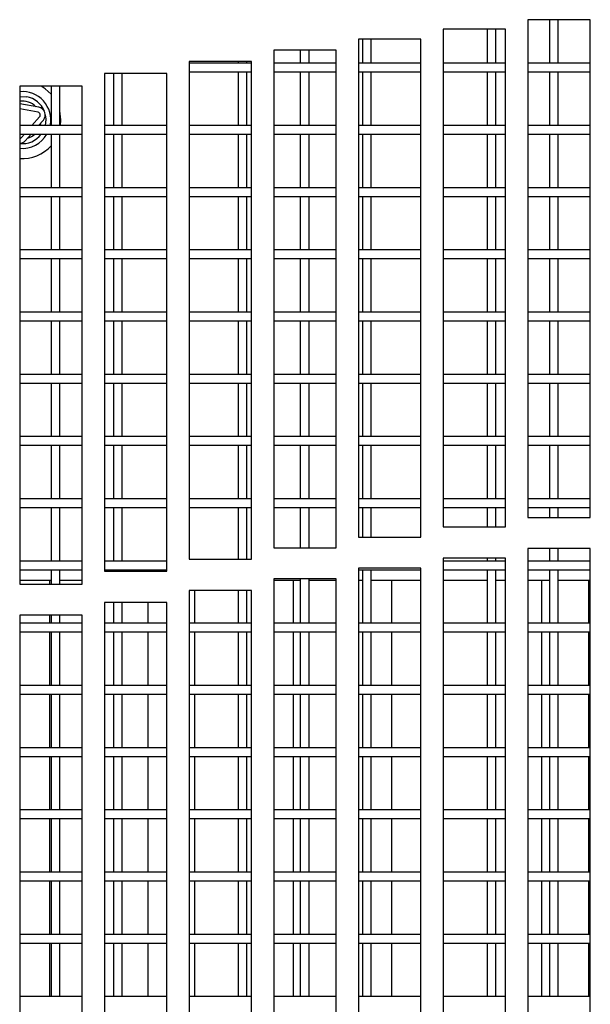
# Model space of a CAD drawing. Extents: x 10 to 130, y 5 to 85.
# Tile 22 of 51: x 20.71 to 23, y 32.88 to 36.83. Entities that reach past the tile are written whole.
import ezdxf

# ---------------------------------------------------------------- set-up
doc = ezdxf.new("R2010")
doc.units = 0
doc.layers.add('BODY', color=3, linetype='CONTINUOUS')

msp = doc.modelspace()

# ---------------------------------------------------------------- linework, layer by layer
at = {"layer": 'BODY', "linetype": 'CONTINUOUS'}
for p, q in [((22.7467, 36.8333), (22.7467, 34.8333)), ((22.9967, 36.8333), (22.7467, 36.8333)), ((22.8329, 36.8333), (22.8329, 36.6583)), ((22.8679, 36.6583), (22.8679, 36.8333)), ((22.9967, 34.8333), (22.9967, 36.8333)), ((22.4067, 36.7953), (22.4067, 34.7953)), ((22.6567, 36.7953), (22.4067, 36.7953)), ((22.5829, 36.7953), (22.5829, 36.6583)), ((22.6179, 36.6583), (22.6179, 36.7953)), ((22.6567, 34.7953), (22.6567, 36.7953)), ((22.0667, 36.7547), (22.0667, 34.7547)), ((22.3167, 36.7547), (22.0667, 36.7547)), ((22.0829, 36.7547), (22.0829, 36.6583)), ((22.1179, 36.6583), (22.1179, 36.7547)), ((22.3167, 34.7547), (22.3167, 36.7547)), ((21.9767, 36.7115), (21.7267, 36.7115)), ((21.7267, 36.7115), (21.7267, 34.7115)), ((21.8329, 36.7115), (21.8329, 36.6583)), ((21.8679, 36.6583), (21.8679, 36.7115)), ((21.9767, 34.7115), (21.9767, 36.7115)), ((21.6367, 36.6656), (21.3867, 36.6656)), ((21.3867, 36.6656), (21.3867, 34.6656)), ((21.6367, 36.6583), (21.3867, 36.6583)), ((21.5829, 36.6656), (21.5829, 36.6583)), ((21.6179, 36.6583), (21.6179, 36.6656)), ((21.6367, 34.6656), (21.6367, 36.6656)), ((21.9767, 36.6583), (21.7267, 36.6583)), ((22.3167, 36.6583), (22.0667, 36.6583)), ((22.6567, 36.6583), (22.4067, 36.6583)), ((22.9967, 36.6583), (22.7467, 36.6583)), ((21.0467, 36.6171), (21.0467, 34.6171)), ((21.2967, 36.6171), (21.0467, 36.6171)), ((21.0829, 36.6171), (21.0829, 36.4083)), ((21.1179, 36.4083), (21.1179, 36.6171)), ((21.2967, 34.6171), (21.2967, 36.6171)), ((21.3867, 36.6233), (21.6367, 36.6233)), ((21.5829, 36.6233), (21.5829, 36.4083)), ((21.6179, 36.4083), (21.6179, 36.6233)), ((21.7267, 36.6233), (21.9767, 36.6233)), ((21.8329, 36.6233), (21.8329, 36.4083)), ((21.8679, 36.4083), (21.8679, 36.6233)), ((22.0667, 36.6233), (22.3167, 36.6233)), ((22.0829, 36.6233), (22.0829, 36.4083)), ((22.1179, 36.4083), (22.1179, 36.6233)), ((22.4067, 36.6233), (22.6567, 36.6233)), ((22.5829, 36.6233), (22.5829, 36.4083)), ((22.6179, 36.4083), (22.6179, 36.6233)), ((22.7467, 36.6233), (22.9967, 36.6233)), ((22.8329, 36.6233), (22.8329, 36.4083)), ((22.8679, 36.4083), (22.8679, 36.6233)), ((20.7067, 36.5659), (20.7067, 34.5659)), ((20.9567, 36.5659), (20.7067, 36.5659)), ((20.8329, 36.5659), (20.8329, 36.4083)), ((20.8679, 36.4083), (20.8679, 36.5659)), ((20.9567, 34.5659), (20.9567, 36.5659)), ((20.7067, 36.5247), (20.7349, 36.5236)), ((20.7839, 36.4814), (20.7067, 36.4959)), ((20.7802, 36.4618), (20.7067, 36.4755)), ((20.756, 36.4083), (20.7866, 36.4433)), ((20.8724, 36.4303), (20.8679, 36.4673)), ((20.9567, 36.4083), (20.7067, 36.4083)), ((20.7826, 36.4083), (20.8017, 36.4302)), ((20.8708, 36.4083), (20.8724, 36.4303)), ((21.2967, 36.4083), (21.0467, 36.4083)), ((21.6367, 36.4083), (21.3867, 36.4083)), ((21.9767, 36.4083), (21.7267, 36.4083)), ((22.3167, 36.4083), (22.0667, 36.4083)), ((22.6567, 36.4083), (22.4067, 36.4083)), ((22.9967, 36.4083), (22.7467, 36.4083)), ((20.7067, 36.3733), (20.9567, 36.3733)), ((20.7141, 36.3602), (20.7255, 36.3733)), ((20.7292, 36.3471), (20.7521, 36.3733)), ((20.8329, 36.3733), (20.8329, 36.1583)), ((20.8679, 36.1583), (20.8679, 36.3733)), ((21.0467, 36.3733), (21.2967, 36.3733)), ((21.0829, 36.3733), (21.0829, 36.1583)), ((21.1179, 36.1583), (21.1179, 36.3733)), ((21.3867, 36.3733), (21.6367, 36.3733)), ((21.5829, 36.3733), (21.5829, 36.1583)), ((21.6179, 36.1583), (21.6179, 36.3733)), ((21.7267, 36.3733), (21.9767, 36.3733)), ((21.8329, 36.3733), (21.8329, 36.1583)), ((21.8679, 36.1583), (21.8679, 36.3733)), ((22.0667, 36.3733), (22.3167, 36.3733)), ((22.0829, 36.3733), (22.0829, 36.1583)), ((22.1179, 36.1583), (22.1179, 36.3733)), ((22.4067, 36.3733), (22.6567, 36.3733)), ((22.5829, 36.3733), (22.5829, 36.1583)), ((22.6179, 36.1583), (22.6179, 36.3733)), ((22.7467, 36.3733), (22.9967, 36.3733)), ((22.8329, 36.3733), (22.8329, 36.1583)), ((22.8679, 36.1583), (22.8679, 36.3733)), ((20.9567, 36.1583), (20.7067, 36.1583)), ((21.2967, 36.1583), (21.0467, 36.1583)), ((21.6367, 36.1583), (21.3867, 36.1583)), ((21.9767, 36.1583), (21.7267, 36.1583)), ((22.3167, 36.1583), (22.0667, 36.1583)), ((22.6567, 36.1583), (22.4067, 36.1583)), ((22.9967, 36.1583), (22.7467, 36.1583)), ((20.7067, 36.1233), (20.9567, 36.1233)), ((20.8329, 36.1233), (20.8329, 35.9083)), ((20.8679, 35.9083), (20.8679, 36.1233)), ((21.0467, 36.1233), (21.2967, 36.1233)), ((21.0829, 36.1233), (21.0829, 35.9083)), ((21.1179, 35.9083), (21.1179, 36.1233)), ((21.3867, 36.1233), (21.6367, 36.1233)), ((21.5829, 36.1233), (21.5829, 35.9083)), ((21.6179, 35.9083), (21.6179, 36.1233)), ((21.7267, 36.1233), (21.9767, 36.1233)), ((21.8329, 36.1233), (21.8329, 35.9083)), ((21.8679, 35.9083), (21.8679, 36.1233)), ((22.0667, 36.1233), (22.3167, 36.1233)), ((22.0829, 36.1233), (22.0829, 35.9083)), ((22.1179, 35.9083), (22.1179, 36.1233)), ((22.4067, 36.1233), (22.6567, 36.1233)), ((22.5829, 36.1233), (22.5829, 35.9083)), ((22.6179, 35.9083), (22.6179, 36.1233)), ((22.7467, 36.1233), (22.9967, 36.1233)), ((22.8329, 36.1233), (22.8329, 35.9083)), ((22.8679, 35.9083), (22.8679, 36.1233)), ((20.9567, 35.9083), (20.7067, 35.9083)), ((21.2967, 35.9083), (21.0467, 35.9083)), ((21.6367, 35.9083), (21.3867, 35.9083)), ((21.9767, 35.9083), (21.7267, 35.9083)), ((22.3167, 35.9083), (22.0667, 35.9083)), ((22.6567, 35.9083), (22.4067, 35.9083)), ((22.9967, 35.9083), (22.7467, 35.9083)), ((20.7067, 35.8733), (20.9567, 35.8733)), ((20.8329, 35.8733), (20.8329, 35.6583)), ((20.8679, 35.6583), (20.8679, 35.8733)), ((21.0467, 35.8733), (21.2967, 35.8733)), ((21.0829, 35.8733), (21.0829, 35.6583)), ((21.1179, 35.6583), (21.1179, 35.8733)), ((21.3867, 35.8733), (21.6367, 35.8733)), ((21.5829, 35.8733), (21.5829, 35.6583)), ((21.6179, 35.6583), (21.6179, 35.8733)), ((21.7267, 35.8733), (21.9767, 35.8733)), ((21.8329, 35.8733), (21.8329, 35.6583)), ((21.8679, 35.6583), (21.8679, 35.8733)), ((22.0667, 35.8733), (22.3167, 35.8733)), ((22.0829, 35.8733), (22.0829, 35.6583)), ((22.1179, 35.6583), (22.1179, 35.8733)), ((22.4067, 35.8733), (22.6567, 35.8733)), ((22.5829, 35.8733), (22.5829, 35.6583)), ((22.6179, 35.6583), (22.6179, 35.8733)), ((22.7467, 35.8733), (22.9967, 35.8733)), ((22.8329, 35.8733), (22.8329, 35.6583)), ((22.8679, 35.6583), (22.8679, 35.8733)), ((20.9567, 35.6583), (20.7067, 35.6583)), ((21.2967, 35.6583), (21.0467, 35.6583)), ((21.6367, 35.6583), (21.3867, 35.6583)), ((21.9767, 35.6583), (21.7267, 35.6583)), ((22.3167, 35.6583), (22.0667, 35.6583)), ((22.6567, 35.6583), (22.4067, 35.6583)), ((22.9967, 35.6583), (22.7467, 35.6583)), ((20.7067, 35.6233), (20.9567, 35.6233)), ((20.8329, 35.6233), (20.8329, 35.4083)), ((20.8679, 35.4083), (20.8679, 35.6233)), ((21.0467, 35.6233), (21.2967, 35.6233)), ((21.0829, 35.6233), (21.0829, 35.4083)), ((21.1179, 35.4083), (21.1179, 35.6233)), ((21.3867, 35.6233), (21.6367, 35.6233)), ((21.5829, 35.6233), (21.5829, 35.4083)), ((21.6179, 35.4083), (21.6179, 35.6233)), ((21.7267, 35.6233), (21.9767, 35.6233)), ((21.8329, 35.6233), (21.8329, 35.4083)), ((21.8679, 35.4083), (21.8679, 35.6233)), ((22.0667, 35.6233), (22.3167, 35.6233)), ((22.0829, 35.6233), (22.0829, 35.4083)), ((22.1179, 35.4083), (22.1179, 35.6233)), ((22.4067, 35.6233), (22.6567, 35.6233)), ((22.5829, 35.6233), (22.5829, 35.4083)), ((22.6179, 35.4083), (22.6179, 35.6233)), ((22.7467, 35.6233), (22.9967, 35.6233)), ((22.8329, 35.6233), (22.8329, 35.4083)), ((22.8679, 35.4083), (22.8679, 35.6233)), ((20.9567, 35.4083), (20.7067, 35.4083)), ((21.2967, 35.4083), (21.0467, 35.4083)), ((21.6367, 35.4083), (21.3867, 35.4083)), ((21.9767, 35.4083), (21.7267, 35.4083)), ((22.3167, 35.4083), (22.0667, 35.4083)), ((22.6567, 35.4083), (22.4067, 35.4083)), ((22.9967, 35.4083), (22.7467, 35.4083)), ((20.7067, 35.3733), (20.9567, 35.3733)), ((20.8329, 35.3733), (20.8329, 35.1583)), ((20.8679, 35.1583), (20.8679, 35.3733)), ((21.0467, 35.3733), (21.2967, 35.3733)), ((21.0829, 35.3733), (21.0829, 35.1583)), ((21.1179, 35.1583), (21.1179, 35.3733)), ((21.3867, 35.3733), (21.6367, 35.3733)), ((21.5829, 35.3733), (21.5829, 35.1583)), ((21.6179, 35.1583), (21.6179, 35.3733)), ((21.7267, 35.3733), (21.9767, 35.3733)), ((21.8329, 35.3733), (21.8329, 35.1583)), ((21.8679, 35.1583), (21.8679, 35.3733)), ((22.0667, 35.3733), (22.3167, 35.3733)), ((22.0829, 35.3733), (22.0829, 35.1583)), ((22.1179, 35.1583), (22.1179, 35.3733)), ((22.4067, 35.3733), (22.6567, 35.3733)), ((22.5829, 35.3733), (22.5829, 35.1583)), ((22.6179, 35.1583), (22.6179, 35.3733)), ((22.7467, 35.3733), (22.9967, 35.3733)), ((22.8329, 35.3733), (22.8329, 35.1583)), ((22.8679, 35.1583), (22.8679, 35.3733)), ((20.9567, 35.1583), (20.7067, 35.1583)), ((21.2967, 35.1583), (21.0467, 35.1583)), ((21.6367, 35.1583), (21.3867, 35.1583)), ((21.9767, 35.1583), (21.7267, 35.1583)), ((22.3167, 35.1583), (22.0667, 35.1583)), ((22.6567, 35.1583), (22.4067, 35.1583)), ((22.9967, 35.1583), (22.7467, 35.1583)), ((20.7067, 35.1233), (20.9567, 35.1233)), ((20.8329, 35.1233), (20.8329, 34.9083)), ((20.8679, 34.9083), (20.8679, 35.1233)), ((21.0467, 35.1233), (21.2967, 35.1233)), ((21.0829, 35.1233), (21.0829, 34.9083)), ((21.1179, 34.9083), (21.1179, 35.1233)), ((21.3867, 35.1233), (21.6367, 35.1233)), ((21.5829, 35.1233), (21.5829, 34.9083)), ((21.6179, 34.9083), (21.6179, 35.1233)), ((21.7267, 35.1233), (21.9767, 35.1233)), ((21.8329, 35.1233), (21.8329, 34.9083)), ((21.8679, 34.9083), (21.8679, 35.1233)), ((22.0667, 35.1233), (22.3167, 35.1233)), ((22.0829, 35.1233), (22.0829, 34.9083)), ((22.1179, 34.9083), (22.1179, 35.1233)), ((22.4067, 35.1233), (22.6567, 35.1233)), ((22.5829, 35.1233), (22.5829, 34.9083)), ((22.6179, 34.9083), (22.6179, 35.1233)), ((22.7467, 35.1233), (22.9967, 35.1233)), ((22.8329, 35.1233), (22.8329, 34.9083)), ((22.8679, 34.9083), (22.8679, 35.1233)), ((20.9567, 34.9083), (20.7067, 34.9083)), ((21.2967, 34.9083), (21.0467, 34.9083)), ((21.6367, 34.9083), (21.3867, 34.9083)), ((21.9767, 34.9083), (21.7267, 34.9083)), ((22.3167, 34.9083), (22.0667, 34.9083)), ((22.6567, 34.9083), (22.4067, 34.9083)), ((22.9967, 34.9083), (22.7467, 34.9083)), ((20.7067, 34.8733), (20.9567, 34.8733)), ((20.8329, 34.8733), (20.8329, 34.6583)), ((20.8679, 34.6583), (20.8679, 34.8733)), ((21.0467, 34.8733), (21.2967, 34.8733)), ((21.0829, 34.8733), (21.0829, 34.6583)), ((21.1179, 34.6583), (21.1179, 34.8733)), ((21.3867, 34.8733), (21.6367, 34.8733)), ((21.5829, 34.8733), (21.5829, 34.6656)), ((21.6179, 34.6656), (21.6179, 34.8733)), ((21.7267, 34.8733), (21.9767, 34.8733)), ((21.8329, 34.8733), (21.8329, 34.7115)), ((21.8679, 34.7115), (21.8679, 34.8733)), ((22.0667, 34.8733), (22.3167, 34.8733)), ((22.0829, 34.8733), (22.0829, 34.7547)), ((22.1179, 34.7547), (22.1179, 34.8733)), ((22.4067, 34.8733), (22.6567, 34.8733)), ((22.5829, 34.8733), (22.5829, 34.7953)), ((22.6179, 34.7953), (22.6179, 34.8733)), ((22.7467, 34.8733), (22.9967, 34.8733)), ((22.8329, 34.8733), (22.8329, 34.8333)), ((22.8679, 34.8333), (22.8679, 34.8733)), ((22.7467, 34.8333), (22.9967, 34.8333)), ((22.4067, 34.7953), (22.6567, 34.7953)), ((22.0667, 34.7547), (22.3167, 34.7547)), ((21.7267, 34.7115), (21.9767, 34.7115)), ((22.7467, 34.7083), (22.7467, 32.7083)), ((22.9967, 34.7083), (22.7467, 34.7083)), ((22.8329, 34.7083), (22.8329, 34.6583)), ((22.8679, 34.6583), (22.8679, 34.7083)), ((22.9967, 32.7083), (22.9967, 34.7083)), ((20.9567, 34.6583), (20.7067, 34.6583)), ((21.2967, 34.6583), (21.0467, 34.6583)), ((21.3867, 34.6656), (21.6367, 34.6656)), ((22.4067, 34.6703), (22.4067, 32.6703)), ((22.6567, 34.6703), (22.4067, 34.6703)), ((22.6567, 34.6583), (22.4067, 34.6583)), ((22.5829, 34.6703), (22.5829, 34.6583)), ((22.6179, 34.6583), (22.6179, 34.6703)), ((22.6567, 32.6703), (22.6567, 34.6703)), ((22.9967, 34.6583), (22.7467, 34.6583)), ((20.7067, 34.6233), (20.9567, 34.6233)), ((20.8329, 34.6233), (20.8329, 34.5659)), ((20.8679, 34.5659), (20.8679, 34.6233)), ((21.0467, 34.6233), (21.2967, 34.6233)), ((21.0467, 34.6171), (21.2967, 34.6171)), ((21.0829, 34.6233), (21.0829, 34.6171)), ((21.1179, 34.6171), (21.1179, 34.6233)), ((22.0667, 34.6297), (22.0667, 32.6297)), ((22.3167, 34.6297), (22.0667, 34.6297)), ((22.0667, 34.6233), (22.3167, 34.6233)), ((22.0829, 34.6233), (22.0829, 34.4083)), ((22.1179, 34.4083), (22.1179, 34.6233)), ((22.3167, 32.6297), (22.3167, 34.6297)), ((22.4067, 34.6233), (22.6567, 34.6233)), ((22.5829, 34.6233), (22.5829, 34.4083)), ((22.6179, 34.4083), (22.6179, 34.6233)), ((22.7467, 34.6233), (22.9967, 34.6233)), ((22.8329, 34.6233), (22.8329, 34.4083)), ((22.8679, 34.4083), (22.8679, 34.6233)), ((20.8329, 34.5803), (20.7067, 34.5803)), ((20.8262, 34.5803), (20.8262, 34.5659)), ((20.9567, 34.5803), (20.8679, 34.5803)), ((21.7267, 34.5865), (21.7267, 32.5865)), ((21.9767, 34.5865), (21.7267, 34.5865)), ((21.8329, 34.5803), (21.7267, 34.5803)), ((21.8038, 34.5803), (21.8038, 34.4083)), ((21.8329, 34.5865), (21.8329, 34.4083)), ((21.8679, 34.4083), (21.8679, 34.5865)), ((21.9767, 34.5803), (21.8679, 34.5803)), ((21.9767, 32.5865), (21.9767, 34.5865)), ((22.0829, 34.5803), (22.0667, 34.5803)), ((22.3167, 34.5803), (22.1179, 34.5803)), ((22.1988, 34.5803), (22.1988, 34.4083)), ((22.5829, 34.5803), (22.4067, 34.5803)), ((22.6567, 34.5803), (22.6179, 34.5803)), ((22.8329, 34.5803), (22.7467, 34.5803)), ((22.8014, 34.5803), (22.8014, 34.4083)), ((22.9967, 34.5803), (22.8679, 34.5803)), ((22.9889, 34.5803), (22.9889, 34.4083)), ((20.7067, 34.5659), (20.9567, 34.5659)), ((21.6367, 34.5406), (21.3867, 34.5406)), ((21.3867, 34.5406), (21.3867, 32.5406)), ((21.4087, 34.5406), (21.4087, 34.4083)), ((21.5829, 34.5406), (21.5829, 34.4083)), ((21.6179, 34.4083), (21.6179, 34.5406)), ((21.6367, 32.5406), (21.6367, 34.5406)), ((21.0467, 34.4921), (21.0467, 32.4921)), ((21.2967, 34.4921), (21.0467, 34.4921)), ((21.0829, 34.4921), (21.0829, 34.4083)), ((21.1179, 34.4083), (21.1179, 34.4921)), ((21.2212, 34.4921), (21.2212, 34.4083)), ((21.2967, 32.4921), (21.2967, 34.4921)), ((20.7067, 34.4409), (20.7067, 32.4409)), ((20.9567, 34.4409), (20.7067, 34.4409)), ((20.8262, 34.4409), (20.8262, 34.4083)), ((20.8329, 34.4409), (20.8329, 34.4083)), ((20.8679, 34.4083), (20.8679, 34.4409)), ((20.9567, 32.4409), (20.9567, 34.4409)), ((20.9567, 34.4083), (20.7067, 34.4083)), ((21.2967, 34.4083), (21.0467, 34.4083)), ((21.6367, 34.4083), (21.3867, 34.4083)), ((21.9767, 34.4083), (21.7267, 34.4083)), ((22.3167, 34.4083), (22.0667, 34.4083)), ((22.6567, 34.4083), (22.4067, 34.4083)), ((22.9967, 34.4083), (22.7467, 34.4083)), ((20.7067, 34.3733), (20.9567, 34.3733)), ((20.8262, 34.3733), (20.8262, 34.1583)), ((20.8329, 34.3733), (20.8329, 34.1583)), ((20.8679, 34.1583), (20.8679, 34.3733)), ((21.0467, 34.3733), (21.2967, 34.3733)), ((21.0829, 34.3733), (21.0829, 34.1583)), ((21.1179, 34.1583), (21.1179, 34.3733)), ((21.2212, 34.3733), (21.2212, 34.1583)), ((21.3867, 34.3733), (21.6367, 34.3733)), ((21.4087, 34.3733), (21.4087, 34.1583)), ((21.5829, 34.3733), (21.5829, 34.1583)), ((21.6179, 34.1583), (21.6179, 34.3733)), ((21.7267, 34.3733), (21.9767, 34.3733)), ((21.8038, 34.3733), (21.8038, 34.1583)), ((21.8329, 34.3733), (21.8329, 34.1583)), ((21.8679, 34.1583), (21.8679, 34.3733)), ((22.0667, 34.3733), (22.3167, 34.3733)), ((22.0829, 34.3733), (22.0829, 34.1583)), ((22.1179, 34.1583), (22.1179, 34.3733)), ((22.1988, 34.3733), (22.1988, 34.1583)), ((22.4067, 34.3733), (22.6567, 34.3733)), ((22.5829, 34.3733), (22.5829, 34.1583)), ((22.6179, 34.1583), (22.6179, 34.3733)), ((22.7467, 34.3733), (22.9967, 34.3733)), ((22.8014, 34.3733), (22.8014, 34.1583)), ((22.8329, 34.3733), (22.8329, 34.1583)), ((22.8679, 34.1583), (22.8679, 34.3733)), ((22.9889, 34.3733), (22.9889, 34.1583)), ((20.9567, 34.1583), (20.7067, 34.1583)), ((21.2967, 34.1583), (21.0467, 34.1583)), ((21.6367, 34.1583), (21.3867, 34.1583)), ((21.9767, 34.1583), (21.7267, 34.1583)), ((22.3167, 34.1583), (22.0667, 34.1583)), ((22.6567, 34.1583), (22.4067, 34.1583)), ((22.9967, 34.1583), (22.7467, 34.1583)), ((20.7067, 34.1233), (20.9567, 34.1233)), ((20.8262, 34.1233), (20.8262, 33.9083)), ((20.8329, 34.1233), (20.8329, 33.9083)), ((20.8679, 33.9083), (20.8679, 34.1233)), ((21.0467, 34.1233), (21.2967, 34.1233)), ((21.0829, 34.1233), (21.0829, 33.9083)), ((21.1179, 33.9083), (21.1179, 34.1233)), ((21.2212, 34.1233), (21.2212, 33.9083)), ((21.3867, 34.1233), (21.6367, 34.1233)), ((21.4087, 34.1233), (21.4087, 33.9083)), ((21.5829, 34.1233), (21.5829, 33.9083)), ((21.6179, 33.9083), (21.6179, 34.1233)), ((21.7267, 34.1233), (21.9767, 34.1233)), ((21.8038, 34.1233), (21.8038, 33.9083)), ((21.8329, 34.1233), (21.8329, 33.9083)), ((21.8679, 33.9083), (21.8679, 34.1233)), ((22.0667, 34.1233), (22.3167, 34.1233)), ((22.0829, 34.1233), (22.0829, 33.9083)), ((22.1179, 33.9083), (22.1179, 34.1233)), ((22.1988, 34.1233), (22.1988, 33.9083)), ((22.4067, 34.1233), (22.6567, 34.1233)), ((22.5829, 34.1233), (22.5829, 33.9083)), ((22.6179, 33.9083), (22.6179, 34.1233)), ((22.7467, 34.1233), (22.9967, 34.1233)), ((22.8014, 34.1233), (22.8014, 33.9083)), ((22.8329, 34.1233), (22.8329, 33.9083)), ((22.8679, 33.9083), (22.8679, 34.1233)), ((22.9889, 34.1233), (22.9889, 33.9083)), ((20.9567, 33.9083), (20.7067, 33.9083)), ((21.2967, 33.9083), (21.0467, 33.9083)), ((21.6367, 33.9083), (21.3867, 33.9083)), ((21.9767, 33.9083), (21.7267, 33.9083)), ((22.3167, 33.9083), (22.0667, 33.9083)), ((22.6567, 33.9083), (22.4067, 33.9083)), ((22.9967, 33.9083), (22.7467, 33.9083)), ((20.7067, 33.8733), (20.9567, 33.8733)), ((20.8262, 33.8733), (20.8262, 33.6583)), ((20.8329, 33.8733), (20.8329, 33.6583)), ((20.8679, 33.6583), (20.8679, 33.8733)), ((21.0467, 33.8733), (21.2967, 33.8733)), ((21.0829, 33.8733), (21.0829, 33.6583)), ((21.1179, 33.6583), (21.1179, 33.8733)), ((21.2212, 33.8733), (21.2212, 33.6583)), ((21.3867, 33.8733), (21.6367, 33.8733)), ((21.4087, 33.8733), (21.4087, 33.6583)), ((21.5829, 33.8733), (21.5829, 33.6583)), ((21.6179, 33.6583), (21.6179, 33.8733)), ((21.7267, 33.8733), (21.9767, 33.8733)), ((21.8038, 33.8733), (21.8038, 33.6583)), ((21.8329, 33.8733), (21.8329, 33.6583)), ((21.8679, 33.6583), (21.8679, 33.8733)), ((22.0667, 33.8733), (22.3167, 33.8733)), ((22.0829, 33.8733), (22.0829, 33.6583)), ((22.1179, 33.6583), (22.1179, 33.8733)), ((22.1988, 33.8733), (22.1988, 33.6583)), ((22.4067, 33.8733), (22.6567, 33.8733)), ((22.5829, 33.8733), (22.5829, 33.6583)), ((22.6179, 33.6583), (22.6179, 33.8733)), ((22.7467, 33.8733), (22.9967, 33.8733)), ((22.8014, 33.8733), (22.8014, 33.6583)), ((22.8329, 33.8733), (22.8329, 33.6583)), ((22.8679, 33.6583), (22.8679, 33.8733)), ((22.9889, 33.8733), (22.9889, 33.6583)), ((20.9567, 33.6583), (20.7067, 33.6583)), ((21.2967, 33.6583), (21.0467, 33.6583)), ((21.6367, 33.6583), (21.3867, 33.6583)), ((21.9767, 33.6583), (21.7267, 33.6583)), ((22.3167, 33.6583), (22.0667, 33.6583)), ((22.6567, 33.6583), (22.4067, 33.6583)), ((22.9967, 33.6583), (22.7467, 33.6583)), ((20.7067, 33.6233), (20.9567, 33.6233)), ((20.8262, 33.6233), (20.8262, 33.4083)), ((20.8329, 33.6233), (20.8329, 33.4083)), ((20.8679, 33.4083), (20.8679, 33.6233)), ((21.0467, 33.6233), (21.2967, 33.6233)), ((21.0829, 33.6233), (21.0829, 33.4083)), ((21.1179, 33.4083), (21.1179, 33.6233)), ((21.2212, 33.6233), (21.2212, 33.4083)), ((21.3867, 33.6233), (21.6367, 33.6233)), ((21.4087, 33.6233), (21.4087, 33.4083)), ((21.5829, 33.6233), (21.5829, 33.4083)), ((21.6179, 33.4083), (21.6179, 33.6233)), ((21.7267, 33.6233), (21.9767, 33.6233)), ((21.8038, 33.6233), (21.8038, 33.4083)), ((21.8329, 33.6233), (21.8329, 33.4083)), ((21.8679, 33.4083), (21.8679, 33.6233)), ((22.0667, 33.6233), (22.3167, 33.6233)), ((22.0829, 33.6233), (22.0829, 33.4083)), ((22.1179, 33.4083), (22.1179, 33.6233)), ((22.1988, 33.6233), (22.1988, 33.4083)), ((22.4067, 33.6233), (22.6567, 33.6233)), ((22.5829, 33.6233), (22.5829, 33.4083)), ((22.6179, 33.4083), (22.6179, 33.6233)), ((22.7467, 33.6233), (22.9967, 33.6233)), ((22.8014, 33.6233), (22.8014, 33.4083)), ((22.8329, 33.6233), (22.8329, 33.4083)), ((22.8679, 33.4083), (22.8679, 33.6233)), ((22.9889, 33.6233), (22.9889, 33.4083)), ((20.9567, 33.4083), (20.7067, 33.4083)), ((21.2967, 33.4083), (21.0467, 33.4083)), ((21.6367, 33.4083), (21.3867, 33.4083)), ((21.9767, 33.4083), (21.7267, 33.4083)), ((22.3167, 33.4083), (22.0667, 33.4083)), ((22.6567, 33.4083), (22.4067, 33.4083)), ((22.9967, 33.4083), (22.7467, 33.4083)), ((20.7067, 33.3733), (20.9567, 33.3733)), ((20.8262, 33.3733), (20.8262, 33.1583)), ((20.8329, 33.3733), (20.8329, 33.1583)), ((20.8679, 33.1583), (20.8679, 33.3733)), ((21.0467, 33.3733), (21.2967, 33.3733)), ((21.0829, 33.3733), (21.0829, 33.1583)), ((21.1179, 33.1583), (21.1179, 33.3733)), ((21.2212, 33.3733), (21.2212, 33.1583)), ((21.3867, 33.3733), (21.6367, 33.3733)), ((21.4087, 33.3733), (21.4087, 33.1583)), ((21.5829, 33.3733), (21.5829, 33.1583)), ((21.6179, 33.1583), (21.6179, 33.3733)), ((21.7267, 33.3733), (21.9767, 33.3733)), ((21.8038, 33.3733), (21.8038, 33.1583)), ((21.8329, 33.3733), (21.8329, 33.1583)), ((21.8679, 33.1583), (21.8679, 33.3733)), ((22.0667, 33.3733), (22.3167, 33.3733)), ((22.0829, 33.3733), (22.0829, 33.1583)), ((22.1179, 33.1583), (22.1179, 33.3733)), ((22.1988, 33.3733), (22.1988, 33.1583)), ((22.4067, 33.3733), (22.6567, 33.3733)), ((22.5829, 33.3733), (22.5829, 33.1583)), ((22.6179, 33.1583), (22.6179, 33.3733)), ((22.7467, 33.3733), (22.9967, 33.3733)), ((22.8014, 33.3733), (22.8014, 33.1583)), ((22.8329, 33.3733), (22.8329, 33.1583)), ((22.8679, 33.1583), (22.8679, 33.3733)), ((22.9889, 33.3733), (22.9889, 33.1583)), ((20.9567, 33.1583), (20.7067, 33.1583)), ((21.2967, 33.1583), (21.0467, 33.1583)), ((21.6367, 33.1583), (21.3867, 33.1583)), ((21.9767, 33.1583), (21.7267, 33.1583)), ((22.3167, 33.1583), (22.0667, 33.1583)), ((22.6567, 33.1583), (22.4067, 33.1583)), ((22.9967, 33.1583), (22.7467, 33.1583)), ((20.7067, 33.1233), (20.9567, 33.1233)), ((20.8262, 33.1233), (20.8262, 32.9083)), ((20.8329, 33.1233), (20.8329, 32.9083)), ((20.8679, 32.9083), (20.8679, 33.1233)), ((21.0467, 33.1233), (21.2967, 33.1233)), ((21.0829, 33.1233), (21.0829, 32.9083)), ((21.1179, 32.9083), (21.1179, 33.1233)), ((21.2212, 33.1233), (21.2212, 32.9083)), ((21.3867, 33.1233), (21.6367, 33.1233)), ((21.4087, 33.1233), (21.4087, 32.9083)), ((21.5829, 33.1233), (21.5829, 32.9083)), ((21.6179, 32.9083), (21.6179, 33.1233)), ((21.7267, 33.1233), (21.9767, 33.1233)), ((21.8038, 33.1233), (21.8038, 32.9083)), ((21.8329, 33.1233), (21.8329, 32.9083)), ((21.8679, 32.9083), (21.8679, 33.1233)), ((22.0667, 33.1233), (22.3167, 33.1233)), ((22.0829, 33.1233), (22.0829, 32.9083)), ((22.1179, 32.9083), (22.1179, 33.1233)), ((22.1988, 33.1233), (22.1988, 32.9083)), ((22.4067, 33.1233), (22.6567, 33.1233)), ((22.5829, 33.1233), (22.5829, 32.9083)), ((22.6179, 32.9083), (22.6179, 33.1233)), ((22.7467, 33.1233), (22.9967, 33.1233)), ((22.8014, 33.1233), (22.8014, 32.9083)), ((22.8329, 33.1233), (22.8329, 32.9083)), ((22.8679, 32.9083), (22.8679, 33.1233)), ((22.9889, 33.1233), (22.9889, 32.9083)), ((20.9567, 32.9083), (20.7067, 32.9083)), ((21.2967, 32.9083), (21.0467, 32.9083)), ((21.6367, 32.9083), (21.3867, 32.9083)), ((21.9767, 32.9083), (21.7267, 32.9083)), ((22.3167, 32.9083), (22.0667, 32.9083)), ((22.6567, 32.9083), (22.4067, 32.9083)), ((22.9967, 32.9083), (22.7467, 32.9083))]:
    msp.add_line(p, q, dxfattribs=at)
at = {"layer": 'BODY', "linetype": 'CONTINUOUS', "flags": 128}
for points in [[(20.8329, 36.5336), (20.8085, 36.5557), (20.7923, 36.5659)], [(20.79, 36.4083), (20.7903, 36.409), (20.7926, 36.4197)]]:
    msp.add_lwpolyline(points, dxfattribs=at)
at = {"layer": 'BODY', "linetype": 'CONTINUOUS'}
for centre, radius, start, end in [((20.7174, 36.4303), 0.114, 348.8731, 95.3715), ((20.7174, 36.4303), 0.095, 21.858, 79.4012), ((20.7174, 36.4303), 0.0759, 44.8174, 98.0813), ((20.7781, 36.4507), 0.0312, 318.9148, 79.4012), ((20.7781, 36.4507), 0.0112, 318.9148, 79.4012), ((20.7174, 36.4303), 0.095, 346.61, 15.3325), ((20.7174, 36.4303), 0.114, 264.6285, 330), ((20.7174, 36.4303), 0.095, 263.55, 323.1301), ((20.7057, 36.3676), 0.0112, 275.374, 318.9148), ((20.7174, 36.4303), 0.0759, 285.8117, 311.3362), ((20.7057, 36.3676), 0.0312, 271.9322, 318.9148), ((20.7174, 36.4303), 0.155, 266.052, 318.173)]:
    msp.add_arc(centre, radius, start, end, dxfattribs=at)

doc.saveas('drawing.dxf')
